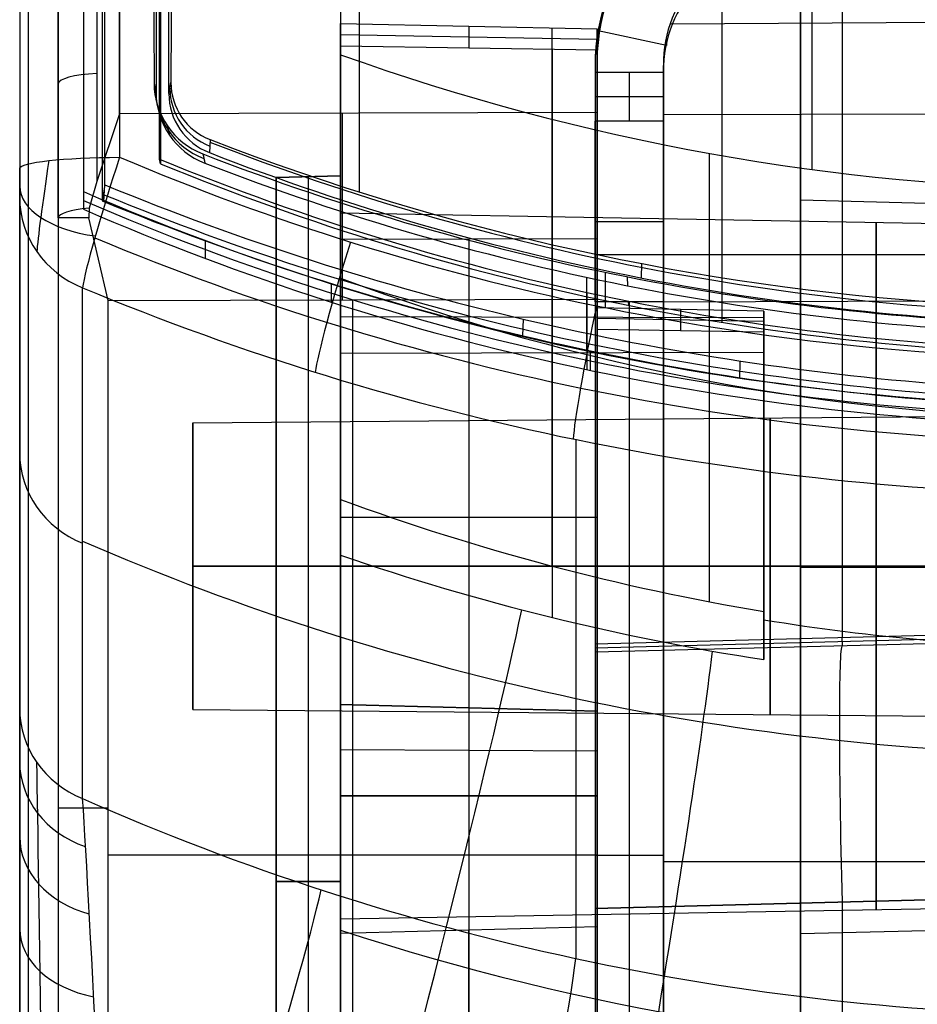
# Model space of a CAD drawing. Extents: x -9 to 8, y 1 to 147.
# Tile 111 of 181: x -9 to -2, y 108 to 116. Entities that reach past the tile are written whole.
import ezdxf

# ---------------------------------------------------------------- set-up
doc = ezdxf.new("R2010")
doc.units = 0
doc.layers.add('DEFAULT', color=7, linetype='CONTINUOUS')

msp = doc.modelspace()

# ---------------------------------------------------------------- linework, layer by layer
at = {"layer": 'DEFAULT', "color": 254}
for p, q in [((-8.3472, 145.7252, -5.3771), (-8.3472, 114.3174, -1.0228)), ((-8.3472, 145.5879, -6.3676), (-8.3472, 114.1801, -2.0133)), ((-8.1808, 114.3706, -1.1311), (-8.197, 145.5663, -5.456)), ((-8.2179, 145.4767, -6.2513), (-8.2017, 114.2465, -1.9216)), ((-7.7549, 114.5706, -2.0727), (-7.7549, 145.0138, -6.2933)), ((-7.7813, 144.5975, -5.2158), (-7.7813, 115.0922, -1.1252)), ((-7.6819, 115.0821, -1.2298), (-7.6819, 144.5828, -5.3197)), ((-8.0653, 114.9239, -107.4071), (-8.0653, 139.5702, -102.1684)), ((-7.747, 136.9891, -5.4837), (-7.747, 114.5346, -2.3706)), ((-6.3443, 128.7474, -101.9582), (-6.3443, 113.9464, -105.1042)), ((-6.3443, 121.4419, -54.316), (-6.3443, 114.4419, -54.316)), ((-8.2443, 116.2894, -107.0912), (-8.2443, 114.3963, -107.4936)), ((-3.373, 116.195, -2.6394), (-3.373, 113.299, -2.2379)), ((-8.5443, 114.113, -107.1578), (-8.5443, 115.9683, -106.7635)), ((-8.5443, 115.9249, -67.3311), (-8.5443, 87.8847, -67.3311)), ((-6.3443, 115.6271, -15.1347), (-6.3443, 111.9192, -14.5822)), ((-6.3443, 115.4503, -16.3216), (-6.3443, 115.6271, -15.1347)), ((-6.3443, 115.6271, -15.1347), (-4.3443, 115.5874, -15.1641)), ((-4.3443, 115.5038, -15.7252), (-6.3443, 115.5384, -15.7303)), ((-5.3444, 115.6073, -15.1494), (-5.3444, 115.4356, -16.3018)), ((-4.6941, 111.4, -14.534), (-4.6941, 115.5944, -15.159)), ((-4.3443, 115.5874, -15.1641), (-4.3443, 113.4115, -14.8399)), ((-4.3443, 115.4209, -16.282), (-4.3443, 115.5874, -15.1641)), ((-4.3443, 113.304, -15.5609), (-4.3443, 115.5283, -15.5609)), ((-6.3443, 111.4855, -15.7308), (-6.3443, 115.4503, -16.3216)), ((-4.3443, 115.4209, -16.282), (-6.3443, 115.4503, -16.3216)), ((-6.3443, 111.9192, -14.5822), (-6.3443, 115.3847, -3.5278)), ((-4.6943, 115.426, -16.2889), (-4.6943, 110.9998, -15.6294)), ((-4.3443, 113.2449, -15.9577), (-4.3443, 115.4209, -16.282)), ((-4.3443, 115.33, -107.4204), (-4.3443, 115.33, -104.8637)), ((-4.3443, 115.33, -104.8637), (-4.3443, 113.9519, -105.1566)), ((-4.3443, 114.9341, -107.5046), (-4.3443, 115.33, -107.4204)), ((-7.6819, 115.0821, -1.2298), (-7.6653, 115.1692, -0.6018)), ((-4.3443, 114.9341, -107.5046), (-8.0653, 114.9239, -107.4071)), ((-8.0653, 114.9239, -107.4071), (-8.2443, 114.3963, -107.4936)), ((-7.3599, 114.7231, -0.5456), (-7.366, 114.6216, -1.1659)), ((-7.747, 114.5346, -2.3706), (-7.7549, 114.5706, -2.0727)), ((-3.4695, 114.6161, -3.3687), (-3.4695, 111.1221, -14.5142)), ((-8.8443, 114.2727, -1.4018), (-8.8443, 114.5003, -1.2633)), ((-8.2443, 114.3963, -107.4936), (-8.304, 114.1893, -107.5165)), ((-6.3443, 114.4419, -25.0121), (-6.8443, 114.4288, -25.0252)), ((-6.3443, 114.4419, -40.0121), (-6.8443, 114.4288, -39.999)), ((-6.3443, 114.4419, -46.0121), (-6.8443, 114.4288, -46.0251)), ((-6.3443, 114.4419, -57.0121), (-6.8443, 114.4288, -56.999)), ((-6.3443, 114.4419, -63.0121), (-6.8443, 114.4288, -63.0252)), ((-6.3443, 114.4419, -80.0121), (-6.8443, 114.4288, -79.999)), ((-6.8443, 114.4288, -32.5121), (-6.3443, 114.4419, -32.5121)), ((-6.8443, 114.4288, -51.5121), (-6.3443, 114.4419, -51.5121)), ((-6.8443, 114.4288, -71.5121), (-6.3443, 114.4419, -71.5121)), ((-6.8443, 114.4288, -25.0252), (-6.8443, 103.455, -25.0252)), ((-6.8443, 114.4288, -39.999), (-6.8443, 114.4288, -25.0252)), ((-6.8443, 103.455, -39.999), (-6.8443, 114.4288, -39.999)), ((-6.8443, 114.4288, -46.0251), (-6.8443, 100.455, -46.0251)), ((-6.8443, 114.4288, -56.999), (-6.8443, 114.4288, -46.0251)), ((-6.8443, 100.455, -56.999), (-6.8443, 114.4288, -56.999)), ((-6.8443, 114.4288, -63.0252), (-6.8443, 100.455, -63.0252)), ((-6.8443, 114.4288, -79.999), (-6.8443, 114.4288, -63.0252)), ((-6.8443, 100.455, -79.999), (-6.8443, 114.4288, -79.999)), ((-6.8443, 103.455, -32.5121), (-6.8443, 114.4288, -32.5121)), ((-6.8443, 100.455, -51.5121), (-6.8443, 114.4288, -51.5121)), ((-6.8443, 100.455, -71.5121), (-6.8443, 114.4288, -71.5121)), ((-6.5943, 103.4485, -25.0186), (-6.5943, 114.4354, -25.0186)), ((-6.5943, 114.4354, -25.0186), (-6.5943, 114.4354, -40.0055)), ((-6.5943, 103.4485, -40.0055), (-6.5943, 114.4354, -40.0055)), ((-6.5943, 100.4485, -46.0186), (-6.5943, 114.4354, -46.0186)), ((-6.5943, 114.4354, -46.0186), (-6.5943, 114.4354, -57.0055)), ((-6.5943, 100.4485, -57.0055), (-6.5943, 114.4354, -57.0055)), ((-6.5943, 100.4485, -63.0186), (-6.5943, 114.4354, -63.0186)), ((-6.5943, 114.4354, -63.0186), (-6.5943, 114.4354, -80.0055)), ((-6.5943, 100.4485, -80.0055), (-6.5943, 114.4354, -80.0055)), ((-6.3443, 114.4419, -63.0121), (-6.3443, 100.4419, -63.0121)), ((-6.3443, 114.4419, -80.0121), (-6.3443, 114.4419, -63.0121)), ((-6.3443, 100.4419, -80.0121), (-6.3443, 114.4419, -80.0121)), ((-6.3443, 114.4419, -46.0121), (-6.3443, 100.4419, -46.0121)), ((-6.3443, 114.4419, -57.0121), (-6.3443, 114.4419, -46.0121)), ((-6.3443, 100.4419, -57.0121), (-6.3443, 114.4419, -57.0121)), ((-6.3443, 114.4419, -25.0121), (-6.3443, 103.4419, -25.0121)), ((-6.3443, 114.4419, -40.0121), (-6.3443, 114.4419, -25.0121)), ((-6.3443, 103.4419, -40.0121), (-6.3443, 114.4419, -40.0121)), ((-4.3443, 114.4162, -14.9896), (-4.3443, 114.4162, -16.1323)), ((-8.3472, 114.3174, -1.0228), (-8.3472, 114.1801, -2.0133)), ((-8.1808, 114.3706, -1.1311), (-8.2017, 114.2465, -1.9216)), ((-8.1883, 114.2414, -1.9209), (-8.1808, 114.3706, -1.1311)), ((-8.8443, 110.2926, -14.0979), (-8.8443, 114.2727, -1.4018)), ((-8.8443, 114.2727, -1.4018), (-8.8443, 113.9974, -2.28)), ((-8.304, 114.1893, -107.5165), (-8.3053, 114.113, -107.524)), ((-8.5443, 114.113, -107.1578), (-8.5443, 104.9151, -107.1578)), ((-8.1548, 113.4687, -107.5577), (-8.3053, 114.113, -107.524)), ((2.0057, 114.0031, -91.8442), (-6.3443, 114.1489, -91.8442)), ((-7.3977, 113.9377, -0.9618), (-7.3977, 113.7981, -1.9688)), ((-6.3443, 113.9464, -105.1042), (-4.3443, 113.9519, -105.1566)), ((-6.3443, 113.9464, -105.1042), (-6.3443, 109.6109, -105.1042)), ((-5.3443, 113.9491, -105.1304), (-5.3443, 109.6109, -105.1304)), ((-4.3443, 113.9519, -105.1566), (-4.3443, 109.6109, -105.1566)), ((-3.9978, 113.6454, -1.0306), (-3.9944, 113.757, -0.3541)), ((-4.4231, 113.0775, -0.8163), (-4.4231, 113.65, -0.8957)), ((-4.1099, 113.6542, -0.2652), (-4.1066, 113.5846, -0.8839)), ((-8.3541, 109.5887, -13.8772), (-8.3541, 113.5689, -1.1812)), ((-6.4157, 113.5989, -0.9062), (-6.4157, 113.4569, -1.9301)), ((-8.1548, 113.4687, -107.5577), (-4.3443, 113.4792, -107.6575)), ((-8.1548, 113.4687, -107.5577), (-4.3443, 113.4792, -107.6575)), ((-8.1548, 104.9189, -107.5577), (-8.1548, 113.4687, -107.5577)), ((-6.2496, 113.474, -107.6076), (-6.2496, 104.8707, -107.6076)), ((-4.4232, 113.5317, -1.958), (-4.4232, 112.9308, -1.8747)), ((-4.3443, 104.8225, -107.6575), (-4.3443, 113.4792, -107.6575)), ((-3.0443, 113.3857, -14.859), (-4.3443, 113.4115, -14.8399)), ((-4.3443, 113.4115, -14.8399), (-4.3443, 113.2449, -15.9577)), ((-4.1011, 113.4644, -1.9515), (-4.0995, 113.4308, -2.2498)), ((-3.6943, 113.3986, -14.8494), (-3.6943, 113.2354, -15.9448)), ((-3.0443, 113.3345, -14.8514), (-6.3443, 113.343, -14.7944)), ((-4.9239, 113.1946, -1.7758), (-4.9189, 113.3247, -0.9861)), ((-3.0443, 113.3055, -15.3969), (-4.3443, 113.328, -15.4002)), ((-3.0443, 111.046, -14.5104), (-3.0443, 113.3857, -14.859)), ((-3.0443, 113.3857, -14.859), (-3.0443, 113.2258, -15.9319)), ((-3.0443, 110.8058, -15.2211), (-3.0443, 113.3317, -15.2211)), ((-4.3443, 113.2449, -15.9577), (-3.0443, 113.2258, -15.9319)), ((-3.0443, 113.2258, -15.9319), (-3.0443, 110.6714, -15.5513)), ((-3.0443, 113.0651, -15.908), (-6.3443, 113.0566, -15.965)), ((-4.3987, 113.0725, -0.8154), (-4.3987, 112.9257, -1.8742)), ((-3.2324, 112.8615, -1.7296), (-3.2293, 112.9918, -0.94)), ((-7.4943, 112.516, -91.8442), (1.5057, 112.5945, -91.8442)), ((-7.4943, 112.516, -91.8442), (-7.4943, 110.2818, -91.8442)), ((-4.5096, 112.3859, -0.9483), (-4.5096, 108.3424, -13.8466)), ((-3.0443, 112.0286, -15.7535), (-3.0443, 112.0286, -14.6568)), ((-6.3443, 111.7814, -105.1042), (-4.3443, 111.7814, -105.1566)), ((1.5057, 111.3989, -93.0398), (-7.4943, 111.3989, -92.9613)), ((-7.4943, 111.3989, -90.7271), (1.5057, 111.3989, -90.6485)), ((-7.4943, 111.3989, -92.9613), (-7.4943, 111.3989, -90.7271)), ((2.0057, 111.3989, -94.4484), (-6.3443, 111.3989, -94.5942)), ((-6.3443, 111.3989, -89.0942), (2.0057, 111.3989, -89.2399)), ((-3.0443, 110.982, -14.7145), (-3.0443, 111.046, -14.5104)), ((-3.0443, 110.6714, -15.5513), (-3.0443, 110.982, -14.7145)), ((-6.3443, 110.3212, -98.2513), (-6.3443, 69.6334, -98.2513)), ((-6.3443, 110.3212, -104.6237), (-6.3443, 110.3212, -98.2513)), ((-6.3443, 109.6109, -104.7489), (-6.3443, 110.3212, -104.6237)), ((-6.3443, 110.3212, -104.6237), (-4.3443, 110.2689, -104.5797)), ((-6.3443, 110.3212, -98.2513), (-4.3443, 110.2689, -98.3037)), ((-4.3443, 110.2689, -101.4375), (-6.3443, 110.3212, -101.4375)), ((-7.4943, 110.2818, -91.8442), (1.5057, 110.2032, -91.8442)), ((-5.3444, 110.295, -104.6017), (-5.3444, 109.6109, -104.7223)), ((-5.3443, 110.295, -98.2775), (-5.3443, 110.295, -104.6017)), ((-5.3443, 110.295, -98.2775), (-5.3443, 69.6596, -98.2775)), ((-4.3443, 110.2689, -104.5797), (-4.3443, 110.2689, -98.3037)), ((-4.3443, 110.2689, -98.3037), (-4.3443, 69.6858, -98.3037)), ((-4.3443, 109.6109, -104.6957), (-4.3443, 110.2689, -104.5797)), ((-4.3443, 110.2689, -102.9806), (-4.3443, 104.9363, -102.9806)), ((-6.3443, 109.9698, -104.6856), (-4.3443, 109.9607, -104.6341)), ((-6.3443, 109.6109, -105.1042), (-6.3443, 109.6109, -104.7489)), ((-4.3443, 109.6109, -105.1566), (-6.3443, 109.6109, -105.1042)), ((-6.3443, 109.6109, -104.7489), (-4.3443, 109.6109, -104.6957)), ((-6.3443, 109.6109, -104.9262), (-4.3443, 109.6109, -104.9262)), ((-5.3443, 109.6109, -105.1304), (-5.3443, 109.6109, -104.7223)), ((-4.3443, 109.6109, -105.1566), (-4.3443, 109.6109, -104.6957)), ((-8.1548, 109.1509, -107.5577), (-4.3443, 109.1509, -107.6575)), ((-6.8443, 108.9419, -25.0252), (-6.3443, 108.9419, -25.0121)), ((-6.3443, 108.9419, -40.0121), (-6.8443, 108.9419, -39.999)), ((-6.8443, 108.9419, -39.999), (-6.8443, 108.9419, -25.0252)), ((2.0057, 108.7946, -91.8442), (-6.3443, 108.6489, -91.8442)), ((-6.3443, 108.5406, -105.1336), (-4.3443, 108.593, -105.1336)), ((-6.3443, 108.5406, -105.1336), (-6.3443, 105.9788, -105.1336))]:
    msp.add_line(p, q, dxfattribs=at)
at = {"layer": 'DEFAULT', "color": 7}
for p, q in [((-2.435, 116.8088, -103.9622), (-2.435, 110.8424, -103.9622)), ((-2.76, 114.2513, -91.8507), (-2.76, 116.3334, -91.8507)), ((-3.7687, 115.6263, -107.3397), (0.74, 115.6509, -107.4551)), ((-3.8028, 115.4557, -107.1278), (-4.3349, 115.571, -107.1032)), ((-3.803, 115.5046, -107.3646), (-3.8028, 115.4557, -107.1278)), ((-4.36, 115.2971, -104.0126), (-4.36, 110.7928, -104.0126)), ((-4.36, 115.2971, -107.1605), (-4.36, 115.2497, -107.1705)), ((-4.36, 115.2971, -104.0126), (-4.36, 115.2971, -107.1605)), ((-4.36, 115.2497, -107.1705), (-4.36, 114.8661, -107.252)), ((-4.36, 115.2497, -107.1705), (-3.827, 115.2497, -107.1709)), ((-4.0935, 115.2497, -107.1707), (-4.0935, 114.8661, -107.2522)), ((-3.827, 114.9164, -107.489), (-3.827, 115.3, -107.4074)), ((-3.827, 115.3, -107.4074), (-3.827, 115.2497, -107.1709)), ((-3.827, 114.8826, -107.3299), (-3.827, 115.2836, -107.3299)), ((-3.827, 115.2497, -107.1709), (-3.827, 114.8661, -107.2524)), ((-3.827, 115.0831, -107.2063), (-3.827, 115.0831, -107.4536)), ((-4.36, 115.0579, -107.2113), (-3.827, 115.0579, -107.2117)), ((0.74, 114.9276, -107.6089), (-3.827, 114.915, -107.4893)), ((-3.827, 114.8661, -107.2524), (-4.36, 114.8661, -107.252)), ((-3.827, 114.915, -107.4893), (-3.827, 114.9164, -107.489)), ((-3.827, 114.8661, -107.2524), (-3.827, 114.9164, -107.489)), ((-3.827, 114.8764, -107.3009), (-3.827, 113.4586, -107.6022)), ((0.74, 114.1596, -91.8507), (-2.76, 114.2513, -91.8507)), ((-3.827, 114.2202, -107.6008), (-3.827, 114.1695, -107.3623)), ((-3.827, 114.0815, -107.3715), (-4.36, 114.0815, -107.3711)), ((-0.51, 113.826, -103.9118), (-4.36, 113.826, -104.0126)), ((-3.827, 113.4601, -107.6422), (0.74, 113.4727, -107.7618)), ((-4.36, 113.4586, -107.4), (-4.36, 104.8464, -107.4)), ((-3.827, 113.4586, -107.4004), (-4.36, 113.4586, -107.4)), ((-4.0935, 113.4586, -107.4002), (-4.0935, 104.8394, -107.4002)), ((-3.827, 113.4586, -107.6422), (-3.827, 113.4601, -107.6422)), ((-3.827, 104.8409, -107.6422), (-3.827, 113.4586, -107.6422)), ((-3.827, 113.4586, -107.4004), (-3.827, 104.8325, -107.4004)), ((-3.827, 113.4586, -107.6422), (-3.827, 113.4586, -107.4004)), ((-3.827, 113.4586, -107.5213), (-3.827, 104.8367, -107.5213)), ((-2.76, 111.3923, -86.9096), (-0.51, 111.3923, -86.8507)), ((-0.51, 111.3923, -96.8507), (-2.76, 111.3923, -96.7918)), ((-2.76, 111.3923, -88.9918), (0.74, 111.3923, -89.0835)), ((0.74, 111.3923, -94.618), (-2.76, 111.3923, -94.7096)), ((-2.76, 111.3923, -96.7918), (-2.76, 111.3923, -94.7096)), ((-2.76, 111.3923, -88.9918), (-2.76, 111.3923, -86.9096)), ((-0.51, 110.8919, -103.9118), (-4.36, 110.7928, -104.0126)), ((-0.51, 110.8619, -102.1944), (-4.36, 110.7611, -102.1944)), ((-4.36, 110.7311, -100.477), (-0.51, 110.8302, -100.3762)), ((-4.36, 110.7928, -104.0126), (-4.36, 110.7311, -100.477)), ((-2.4358, 110.8424, -103.9622), (-2.4342, 110.7807, -100.4266)), ((-4.36, 110.7744, -102.9563), (-4.36, 105.2634, -102.9563)), ((-3.827, 109.1455, -107.4004), (-4.36, 109.1455, -107.4)), ((-3.827, 109.1455, -107.6422), (-3.827, 109.1455, -107.4004)), ((-3.827, 109.099, -107.6422), (0.74, 109.099, -107.7618)), ((-0.51, 108.8312, -98.4118), (-4.36, 108.7321, -98.5126)), ((-4.36, 108.7321, -98.5126), (-0.51, 108.8312, -98.4118)), ((-4.36, 108.7321, -98.5126), (-4.36, 61.9758, -98.5126)), ((-2.435, 108.7816, -98.4622), (-2.435, 61.9254, -98.4622)), ((0.74, 108.6251, -91.8507), (-2.76, 108.5334, -91.8507)), ((-2.76, 106.4513, -91.8507), (-2.76, 108.5334, -91.8507))]:
    msp.add_line(p, q, dxfattribs=at)
at = {"layer": 'DEFAULT', "color": 254, "extrusion": (1, -4.53467e-12, -2.64793e-11)}
msp.add_arc((61.766, -493.8639, -8.0653), 496.2149, 80.281457, 83.889596, dxfattribs=at)
at = {"layer": 'DEFAULT', "color": 254, "extrusion": (1, 0, 0)}
for centre, radius, start, end in [((61.766, -493.8639, -8.8443), 495.4152, 80.281457, 83.889596), ((61.766, -493.8639, -8.8443), 495.4152, 80.281457, 83.889596), ((61.766, -493.8639, -2.6718), 493.3551, 83.68575, 83.865101), ((111.3989, -91.8442, -6.3443), 2.75, 270, 90), ((111.3989, -91.8442, -2.1693), 2.6771, 270, 90), ((61.766, -493.8639, -4.2823), 496.314, 83.994883, 84.026805), ((111.3989, -91.8442, -2.9943), 1.1564, 270, 90), ((111.3989, -91.8442, -7.4943), 1.1171, 270, 90), ((111.3989, -91.8442, -7.4943), 1.1171, 90, 270), ((111.3989, -91.8442, -6.3443), 2.75, 90, 270), ((111.3989, -91.8442, -2.9943), 1.1564, 90, 270), ((111.3989, -91.8442, -2.1693), 2.6771, 90, 270), ((107.2597, -105.1336, -5.3443), 1.3071, 270, 90), ((107.2597, -105.1336, -4.3443), 1.3333, 270, 90), ((107.2597, -105.1336, -6.3443), 1.2809, 270, 90)]:
    msp.add_arc(centre, radius, start, end, dxfattribs=at)
at = {"layer": 'DEFAULT', "color": 254, "extrusion": (1, -8.23674e-16, -9.07217e-15)}
msp.add_arc((61.6075, -494.9959, -6.1981), 497.3255, 80.326674, 83.91643, dxfattribs=at)
at = {"layer": 'DEFAULT', "color": 254, "extrusion": (0.999657, 0.003595, 0.025929)}
for centre, radius, start, end in [((61.7469, -493.8383, -7.3941), 496.392, 80.37739, 83.819151), ((53252.0886, -6406.0455, -7.3941), 53521.612, 173.12609863, 173.12674775)]:
    msp.add_arc(centre, radius, start, end, dxfattribs=at)
at = {"layer": 'DEFAULT', "color": 254, "extrusion": (0.999657, -0.003595, -0.025929)}
msp.add_arc((61.6554, -494.4867, -8.0611), 496.5645, 80.37963, 83.81662, dxfattribs=at)
at = {"layer": 'DEFAULT', "color": 254, "extrusion": (1, -1.13876e-15, -8.04836e-15)}
msp.add_arc((61.766, -493.8639, -6.3443), 493.2589, 81.346618, 83.759444, dxfattribs=at)
at = {"layer": 'DEFAULT', "color": 254, "extrusion": (1, -1.20473e-10, 1.67368e-10)}
msp.add_arc((99.0842, -54.4141, -8.8443), 17.5056, 357.94558, 73.54773, dxfattribs=at)
at = {"layer": 'DEFAULT', "color": 7, "extrusion": (0.026153, -0.207199, 0.977949)}
msp.add_arc((11.6116, 89.8536, -128.801), 1.5083, 84.74668, 173.61393, dxfattribs=at)
at = {"layer": 'DEFAULT', "color": 7, "extrusion": (-0.026177, -3.75703e-14, 0.999657)}
msp.add_arc((-115.2969, -5.581, -103.8628), 1.5002, 181.48983, 269.99054, dxfattribs=at)
at = {"layer": 'DEFAULT', "color": 7}
msp.add_arc((-2.86, 115.2971, -105.5674), 1.5, 91.5, 180, dxfattribs=at)
at = {"layer": 'DEFAULT', "color": 254, "extrusion": (0.026177, -0.20784, 0.977812)}
for centre in [(11.6002, 90.2839, -126.621), (11.6002, 89.7483, -129.121)]:
    msp.add_arc(centre, 1.5081, 84.75665, 173.64282, dxfattribs=at)
at = {"layer": 'DEFAULT', "color": 254}
msp.add_arc((-2.8443, 115.33, -105.9931), 1.5, 91.5, 180, dxfattribs=at)
at = {"layer": 'DEFAULT', "color": 254, "extrusion": (1, -1.67959e-15, -6.52582e-15)}
msp.add_arc((99.0841, -54.4143, -8.7773), 17.2558, 357.91629, 73.5776, dxfattribs=at)
at = {"layer": 'DEFAULT', "color": 7, "extrusion": (1, 0, 0)}
for start, end in [(270, 90), (90, 270)]:
    msp.add_arc((111.3923, -91.8507, -2.76), 4.9411, start, end, dxfattribs=at)
at = {"layer": 'DEFAULT', "color": 7, "extrusion": (0.026177, -0.20784, 0.977812)}
for centre, radius, start, end in [((11.5803, 89.7243, -129.0885), 0.9746, 85.04604, 174.02341), ((11.5804, 89.7241, -128.8468), 0.9811, 85.04946, 174.00777)]:
    msp.add_arc(centre, radius, start, end, dxfattribs=at)
at = {"layer": 'DEFAULT', "color": 254, "extrusion": (1, -7.81053e-18, -6.56885e-16)}
msp.add_arc((99.0841, -54.4143, -8.5443), 16.8522, 357.89149, 73.62729, dxfattribs=at)
at = {"layer": 'DEFAULT', "color": 254, "extrusion": (-0.026022, 0.108422, 0.993764)}
msp.add_arc((-30.6291, -128.3444, 9.1694), 17.9399, 56.62136, 75.69666, dxfattribs=at)
at = {"layer": 'DEFAULT', "color": 254, "extrusion": (0, 0.978148, 0.207912)}
msp.add_arc((8.1443, -128.5416, 90.4081), 0.4, 284.47751, 0, dxfattribs=at)
at = {"layer": 'DEFAULT', "color": 254, "extrusion": (-0.025582, 0.10742, 0.993885)}
msp.add_arc((-19.6789, -113.0619, 12.0502), 0.6, 346.72781, 55.23569, dxfattribs=at)
at = {"layer": 'DEFAULT', "color": 254, "extrusion": (-0.025697, 0.107539, 0.993869)}
msp.add_arc((-19.7804, -113.0539, 11.9841), 0.4828, 346.58467, 55.08716, dxfattribs=at)
at = {"layer": 'DEFAULT', "color": 254, "extrusion": (-0.026173, 0.119586, 0.992479)}
msp.add_arc((-17.5918, -113.2471, 13.1534), 0.6, 347.77157, 56.29815, dxfattribs=at)
at = {"layer": 'DEFAULT', "color": 254, "extrusion": (-0.008727, 0.137319, 0.990488)}
for centre, radius, start, end in [((-0.1323, -114.3739, 14.7577), 0.5999, 356.39448, 64.95631), ((-8.2287, -131.7755, 14.7577), 19.7928, 65.04615, 85.5159), ((-8.234, -131.8306, 14.7577), 20.4123, 62.85124, 85.53771)]:
    msp.add_arc(centre, radius, start, end, dxfattribs=at)
at = {"layer": 'DEFAULT', "color": 254, "extrusion": (-4.168e-10, 0.137324, 0.990526)}
msp.add_arc((7.1819, -114.1607, 14.5854), 0.5, 360, 68.39481, dxfattribs=at)
at = {"layer": 'DEFAULT', "color": 254, "extrusion": (-6.60639e-13, 0.137324, 0.990526)}
msp.add_arc((7.1819, -114.1607, 14.8986), 0.4918, 360, 68.39481, dxfattribs=at)
at = {"layer": 'DEFAULT', "color": 254, "extrusion": (0.999654, 0.002751, -0.026177)}
msp.add_arc((113.4903, -100.7261, -3.196), 7, 270.00413, 282, dxfattribs=at)
at = {"layer": 'DEFAULT', "color": 254, "extrusion": (1, 1.20762e-15, 1.26926e-16)}
msp.add_arc((113.4792, -100.6599, -4.3443), 6.9976, 269.99999, 282.00001, dxfattribs=at)
at = {"layer": 'DEFAULT', "color": 7, "extrusion": (1, -1.24563e-15, -1.571e-16)}
msp.add_arc((113.4474, -100.5238, -4.36), 6.8761, 270.09354, 281.90646, dxfattribs=at)
at = {"layer": 'DEFAULT', "color": 7, "extrusion": (1, -5.44925e-14, 5.18462e-13)}
msp.add_arc((113.4601, -100.6446, -3.827), 6.9976, 269.99999, 282.00001, dxfattribs=at)
at = {"layer": 'DEFAULT', "color": 7, "extrusion": (1, 1.27162e-15, -1.20986e-14)}
msp.add_arc((113.4474, -100.5236, -3.827), 6.8768, 270.09375, 281.90625, dxfattribs=at)
at = {"layer": 'DEFAULT', "color": 254, "extrusion": (0.99934, -0.021697, 0.02914)}
msp.add_arc((54492.896, -6530.2805, -10.1935), 54768.9452, 173.15234303, 173.15296858, dxfattribs=at)
at = {"layer": 'DEFAULT', "color": 254, "extrusion": (-6.0517e-12, 0.137324, 0.990526)}
msp.add_arc((0.2212, -131.8651, 15.0922), 19.5104, 68.53358, 89.18547, dxfattribs=at)
at = {"layer": 'DEFAULT', "color": 254, "extrusion": (-0.025813, 0.107073, 0.993916)}
msp.add_arc((-30.8639, -128.5829, 11.9315), 19.4578, 55.10389, 72.59345, dxfattribs=at)
at = {"layer": 'DEFAULT', "color": 254, "extrusion": (3.00546e-12, 0.137324, 0.990526)}
msp.add_arc((0.2212, -131.8649, 14.5854), 19.5234, 68.53334, 89.18591, dxfattribs=at)
at = {"layer": 'DEFAULT', "color": 254, "extrusion": (-2.53595e-12, 0.994319, -0.106445)}
msp.add_arc((8.0443, 10.9318, 113.9842), 0.8, 0, 88.5, dxfattribs=at)
at = {"layer": 'DEFAULT', "color": 254, "extrusion": (0.988486, -0.149303, 0.024582)}
msp.add_arc((112.0205, -0.8563, -25.6396), 0.779, 92.40112, 163.82033, dxfattribs=at)
at = {"layer": 'DEFAULT', "color": 254, "extrusion": (0.949805, -0.308065, 0.054472)}
msp.add_arc((106.4125, 0.8784, -42.9856), 1.0022, 84.57282, 163.55949, dxfattribs=at)
at = {"layer": 'DEFAULT', "color": 254, "extrusion": (0.949792, -0.308095, 0.054519)}
msp.add_arc((106.4111, 0.8806, -42.989), 1.0023, 84.57528, 163.55724, dxfattribs=at)
at = {"layer": 'DEFAULT', "color": 254, "extrusion": (-0.025904, 0.106092, 0.994019)}
msp.add_arc((-31.2351, -128.4887, 11.9002), 19.8437, 53.18587, 75.6653, dxfattribs=at)
at = {"layer": 'DEFAULT', "color": 254, "extrusion": (0.008727, 0.137319, 0.990488)}
for centre, radius, start, end in [((8.6171, -131.7285, 13.6121), 19.7403, 71.11793, 92.75047), ((8.6145, -131.7292, 13.3121), 19.733, 71.13358, 92.74991), ((8.6087, -131.807, 13.6121), 20.4123, 70.05469, 92.74115)]:
    msp.add_arc(centre, radius, start, end, dxfattribs=at)
at = {"layer": 'DEFAULT', "color": 254, "extrusion": (-0.025953, 0.10623, 0.994003)}
msp.add_arc((-31.3649, -128.7023, 11.9165), 19.8193, 54.99637, 75.49149, dxfattribs=at)
at = {"layer": 'DEFAULT', "color": 254, "extrusion": (0.997065, -0.068068, 0.035056)}
msp.add_arc((52913.8063, -6258.1599, -15.2122), 53169.5593, 173.24042065, 173.24106288, dxfattribs=at)
at = {"layer": 'DEFAULT', "color": 254, "extrusion": (1.05644e-13, 0.8632, 0.504863)}
msp.add_arc((8.0443, -58.8523, 98.0645), 0.8, 0, 74.71811, dxfattribs=at)
at = {"layer": 'DEFAULT', "color": 254, "extrusion": (-3.45042e-13, 0.137324, 0.990526)}
msp.add_arc((-0.0091, -133.1757, 14.5854), 21.3654, 67.4602, 85.91682, dxfattribs=at)
at = {"layer": 'DEFAULT', "color": 254, "extrusion": (5.06658e-10, 0.299138, 0.95421)}
msp.add_arc((8.0443, -109.4595, 32.8457), 0.8, 359.99999, 67.22001, dxfattribs=at)
at = {"layer": 'DEFAULT', "color": 254, "extrusion": (4.02708e-15, 0.137324, 0.990526)}
msp.add_arc((0.1927, -132.0861, 14.1854), 20.4109, 66.45216, 89.13933, dxfattribs=at)
at = {"layer": 'DEFAULT', "color": 254, "extrusion": (-1.72459e-11, 0.137324, 0.990526)}
msp.add_arc((-0.0124, -133.1944, 13.7854), 21.4052, 67.43422, 85.91194, dxfattribs=at)
at = {"layer": 'DEFAULT', "color": 254, "extrusion": (3.85031e-15, 0.137324, 0.990526)}
msp.add_arc((-0.011, -133.1869, 14.1054), 21.3892, 67.44458, 85.9139, dxfattribs=at)
at = {"layer": 'DEFAULT', "color": 7, "extrusion": (1, -1.55335e-16, -1.55335e-16)}
msp.add_arc((111.3923, -91.8507, -2.76), 2.8589, 270, 90, dxfattribs=at)
at = {"layer": 'DEFAULT', "color": 254, "extrusion": (6.40502e-13, 0.978148, 0.207912)}
msp.add_arc((8.1443, -128.5416, 89.34), 0.4, 293.53358, 0, dxfattribs=at)
at = {"layer": 'DEFAULT', "color": 254, "extrusion": (8.80585e-12, 1, 3.46274e-12)}
msp.add_arc((8.1443, -107.1578, 114.113), 0.4, 293.73812, 360, dxfattribs=at)
at = {"layer": 'DEFAULT', "color": 254, "extrusion": (-0.025518, 0.108463, 0.993773)}
msp.add_arc((-30.1806, -128.8125, 11.939), 20.574, 53.90049, 76.12579, dxfattribs=at)
at = {"layer": 'DEFAULT', "color": 254, "extrusion": (0.952942, -0.297828, 0.056569)}
msp.add_arc((106.776, 0.9152, -39.9202), 1, 84.69403, 163.3996, dxfattribs=at)
at = {"layer": 'DEFAULT', "color": 254, "extrusion": (-0.030017, -0.046291, 0.998477)}
msp.add_arc((-70.8512, 108.0731, -14.1368), 17.2155, 282.4047, 302.30211, dxfattribs=at)
at = {"layer": 'DEFAULT', "color": 254, "extrusion": (-0.024733, 0.115091, 0.993047)}
msp.add_arc((-27.66, -129.2747, 12.1044), 20.8962, 55.06519, 77.21279, dxfattribs=at)
at = {"layer": 'DEFAULT', "color": 254, "extrusion": (0.9783, -0.201822, 0.04688)}
msp.add_arc((110.1131, 0.0313, -27.159), 1, 84.45537, 162.96205, dxfattribs=at)
at = {"layer": 'DEFAULT', "color": 254, "extrusion": (0, 0.299138, 0.95421)}
msp.add_arc((8.0443, -109.4595, 26.1931), 0.8, 0, 67.22002, dxfattribs=at)
at = {"layer": 'DEFAULT', "color": 254, "extrusion": (0.017453, 0.147358, 0.988929)}
msp.add_arc((15.2177, -128.9289, 1.9607), 18.0961, 76.43034, 87.25688, dxfattribs=at)
at = {"layer": 'DEFAULT', "color": 254, "extrusion": (-0.026177, 4.83415e-16, 0.999657)}
msp.add_arc((-130.2721, -0.4825, -7.2612), 20.3452, 336.64757, 359.41678, dxfattribs=at)
at = {"layer": 'DEFAULT', "color": 254, "extrusion": (1, 4.6566e-10, 2.9155e-10)}
msp.add_arc((103.223, -11.7714, -6.3443), 9.1622, 269.70589, 334.39566, dxfattribs=at)
at = {"layer": 'DEFAULT', "color": 254, "extrusion": (1, 5.53262e-07, -8.82626e-07)}
msp.add_arc((103.2221, -11.7699, -6.3442), 9.1637, 269.71185, 334.38971, dxfattribs=at)
at = {"layer": 'DEFAULT', "color": 254, "extrusion": (-0.017453, 0.147358, 0.988929)}
msp.add_arc((-15.0675, -129.4768, 0.9823), 18.8252, 63.99053, 74.36396, dxfattribs=at)
at = {"layer": 'DEFAULT', "color": 7, "extrusion": (1, 1.55335e-16, -1.55335e-16)}
msp.add_arc((111.3923, -91.8507, -2.76), 2.8589, 90, 270, dxfattribs=at)
at = {"layer": 'DEFAULT', "color": 254, "extrusion": (0.964438, -0.2631, 0.025255)}
msp.add_arc((97.8021, -11.3366, -34.3709), 8.75, 284.63509, 336.83199, dxfattribs=at)
at = {"layer": 'DEFAULT', "color": 254, "extrusion": (-0.036775, -0.129633, 0.99088)}
msp.add_arc((-35.1134, 119.4697, -28.8553), 16.5893, 276.56246, 285.39697, dxfattribs=at)
at = {"layer": 'DEFAULT', "color": 254, "extrusion": (0.983369, -0.179784, 0.02575)}
msp.add_arc((100.2601, -11.5383, -23.6973), 8.75, 270.26959, 336.95906, dxfattribs=at)
at = {"layer": 'DEFAULT', "color": 7, "extrusion": (1, -4.52063e-16, 4.44241e-16)}
msp.add_arc((108.7324, -100.5117, -4.36), 1.999, 0.99224, 90.00775, dxfattribs=at)
at = {"layer": 'DEFAULT', "color": 7, "extrusion": (0.999327, 0.025716, 0.026168)}
msp.add_arc((108.8069, -100.438, -2.2126), 2, 0.99999, 89.96142, dxfattribs=at)
at = {"layer": 'DEFAULT', "color": 254, "extrusion": (1, -4.4955e-15, -2.34284e-15)}
msp.add_arc((103.7367, -11.846, -8.8443), 6.9318, 269.22502, 341.0429, dxfattribs=at)
at = {"layer": 'DEFAULT', "color": 254, "extrusion": (1.10953e-13, 0.299138, 0.95421)}
msp.add_arc((8.0443, -109.4595, 19.5404), 0.8, 360, 67.22002, dxfattribs=at)
at = {"layer": 'DEFAULT', "color": 254, "extrusion": (1.75002e-14, 0.461601, 0.887088)}
msp.add_arc((8.0443, -104.4421, 37.3184), 0.8, 0, 68.80272, dxfattribs=at)
at = {"layer": 'DEFAULT', "color": 254, "extrusion": (0.999901, 0.013986, 0.001438)}
msp.add_arc((103.9417, -11.7985, -7.1932), 6.4129, 268.317, 340.34915, dxfattribs=at)
at = {"layer": 'DEFAULT', "color": 254, "extrusion": (-0.032421, -0.075529, 0.996616)}
msp.add_arc((-50.71, 115.7745, -21.8365), 19.8378, 269.44037, 292.81034, dxfattribs=at)
at = {"layer": 'DEFAULT', "color": 254, "extrusion": (0.99906, 0.042451, 0.008813)}
msp.add_arc((104.0012, -11.7321, -3.8163), 6.2134, 268.99215, 340.12836, dxfattribs=at)
at = {"layer": 'DEFAULT', "color": 254, "extrusion": (0.99906, 0.042436, 0.008835)}
msp.add_arc((104.0006, -11.7312, -3.8183), 6.2142, 268.99743, 340.1231, dxfattribs=at)
at = {"layer": 'DEFAULT', "color": 254, "extrusion": (0, 1, 0)}
msp.add_arc((8.1443, -107.1578, 109.5141), 0.4, 271.5, 0, dxfattribs=at)
at = {"layer": 'DEFAULT', "color": 254, "extrusion": (-1.09987e-13, 0.604542, 0.796573)}
msp.add_arc((8.0443, -96.7475, 53.3068), 0.8, 360, 71.02228, dxfattribs=at)
at = {"layer": 'DEFAULT', "color": 254, "extrusion": (0.952049, -0.304927, 0.02493)}
msp.add_arc((96.1979, -11.2424, -39.7282), 5.75, 270.45749, 343.40858, dxfattribs=at)
at = {"layer": 'DEFAULT', "color": 254, "extrusion": (9.93973e-14, 0.724821, 0.688938)}
msp.add_arc((8.0443, -86.9978, 67.1015), 0.8, 0, 73.66441, dxfattribs=at)
at = {"layer": 'DEFAULT', "color": 254, "extrusion": (-0.029022, -0.034257, 0.998992)}
msp.add_arc((-82.455, 96.0151, -22.7352), 19.6841, 292.20555, 309.52256, dxfattribs=at)
at = {"layer": 'DEFAULT', "color": 254, "extrusion": (0.97792, -0.207405, 0.025608)}
msp.add_arc((99.5514, -11.4697, -27.2363), 5.75, 270.31139, 342.97215, dxfattribs=at)

doc.saveas('drawing.dxf')
